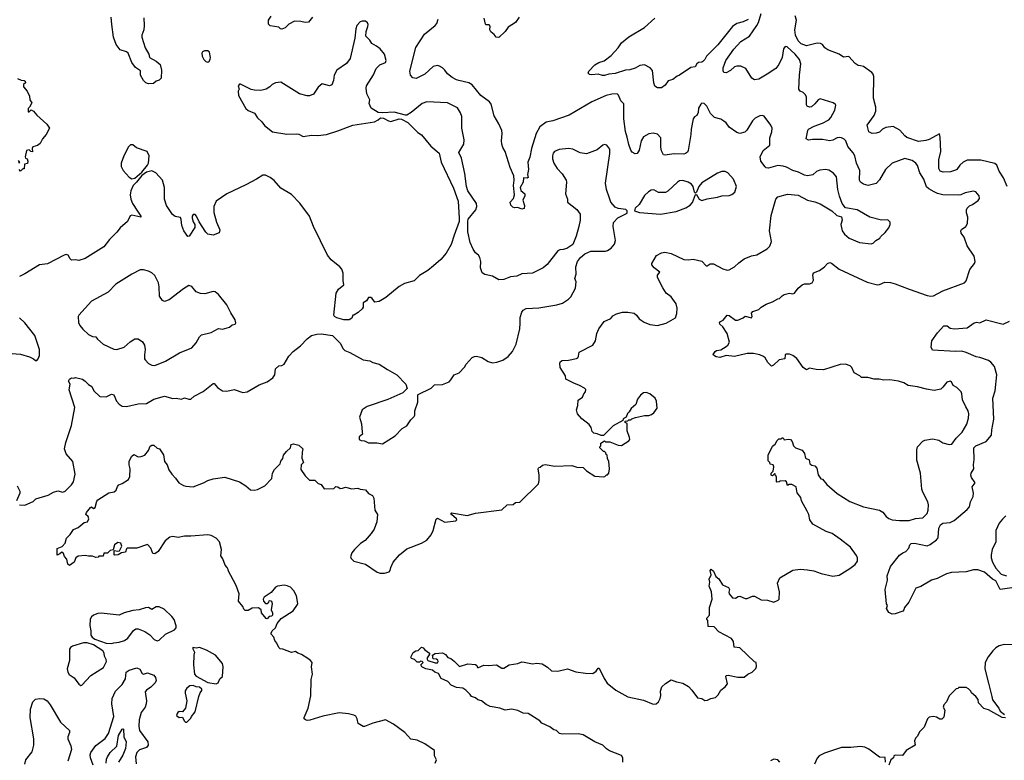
# Model space of a CAD drawing. Extents: x 2220333 to 2384341, y 721037 to 894043.
# Tile 95 of 256: x 2275476 to 2284785, y 781982 to 788981. Entities that reach past the tile are written whole.
import ezdxf

# ---------------------------------------------------------------- set-up
doc = ezdxf.new("R2010")
doc.units = 0

msp = doc.modelspace()

# ---------------------------------------------------------------- linework, layer by layer
at = {"layer": '0CON10XD'}
for points in [[(2276648.3, 788998.3), (2276651.8, 788925), (2276648.5, 788885), (2276631.2, 788835), (2276631.2, 788815), (2276662.5, 788715), (2276695.9, 788655.9), (2276703.8, 788625), (2276765, 788590), (2276805, 788556.7), (2276817.5, 788505), (2276813, 788427), (2276795, 788410), (2276765, 788400), (2276741.7, 788378.3), (2276695, 788374), (2276667.5, 788385), (2276646.2, 788405), (2276617.5, 788455), (2276618.3, 788498.3), (2276570, 788530), (2276535.7, 788575.7), (2276501.2, 788665), (2276485, 788676.2), (2276426.4, 788696.4), (2276386.7, 788745), (2276363.8, 788815), (2276346.2, 788935), (2276341.2, 789005)], [(2278245, 789003.3), (2278205, 788956.7), (2278175, 788953.8), (2278135, 788964), (2278075, 788966.2), (2278020.8, 788939.2), (2277985, 788903.3), (2277955, 788892.5), (2277943, 788893), (2277925, 788910), (2277843, 788923), (2277828.3, 788938.3), (2277827.5, 788975), (2277852.5, 789015)], [(2282255, 787913.8), (2282184.3, 787964.3), (2282155, 788006.7), (2282135, 788023.3), (2282105, 788040), (2282045, 788056.7), (2282006.7, 788095), (2281973.9, 788163.9), (2281947.7, 788187.7), (2281925, 788191.2), (2281915, 788183.8), (2281895, 788143.3), (2281890, 788105), (2281876.7, 788075), (2281855, 788062.5), (2281845, 788042.5), (2281823.1, 787945), (2281822.2, 787895), (2281797.5, 787745), (2281790.5, 787729.5), (2281772.5, 787715), (2281755, 787710), (2281665, 787714.3), (2281575, 787700), (2281562.7, 787702.7), (2281545, 787742.5), (2281539.2, 787775), (2281536.7, 787865), (2281507.5, 787897.5), (2281465, 787910), (2281425, 787901.2), (2281375, 787873.3), (2281353, 787837), (2281331.7, 787748.3), (2281315, 787717.5), (2281295, 787712.5), (2281268.3, 787728.3), (2281255, 787747.5), (2281235, 787802.5), (2281220.2, 787870.2), (2281205.3, 787925.3), (2281189.6, 788045), (2281187.8, 788185), (2281160, 788215), (2281138.3, 788268.3), (2281125, 788280), (2281075, 788278.5), (2281020, 788265), (2280885, 788204.4), (2280671.7, 788078.3), (2280515.5, 788024.5), (2280455, 788011.8), (2280393.2, 787966.8), (2280357.9, 787905), (2280314.4, 787765), (2280299.5, 787680.5), (2280281.9, 787635), (2280287.5, 787565), (2280278.3, 787518.3), (2280285, 787490), (2280275, 787482.5), (2280240, 787485), (2280237.5, 787445), (2280206.7, 787395), (2280215, 787367.5), (2280252, 787335), (2280252.5, 787315), (2280233.8, 787275), (2280250, 787225), (2280245, 787197.5), (2280225, 787190), (2280186.1, 787206.1), (2280155, 787203.3), (2280138.8, 787208.8), (2280119.3, 787229.3), (2280113.6, 787256.4), (2280145, 787292.5), (2280155.8, 787324.2), (2280144.2, 787415), (2280150.8, 787465), (2280148.8, 787505), (2280113.9, 787583.9), (2280066, 787735), (2280044.5, 787774.5), (2280035.8, 787805.8), (2280031.4, 787835), (2280037.8, 787905), (2280034.3, 787935), (2280006.8, 787996.8), (2279962.3, 788072.3), (2279933.9, 788183.9), (2279917.5, 788205), (2279834.5, 788264.5), (2279755, 788366), (2279723.3, 788383.3), (2279627.5, 788405), (2279605, 788411.2), (2279564.3, 788435), (2279520.2, 788470.2), (2279497.1, 788505), (2279475, 788524.3), (2279445, 788542.9), (2279425, 788546.9), (2279385, 788537.1), (2279305, 788466), (2279225, 788426.2), (2279191.7, 788431.7), (2279170, 788455), (2279166.2, 788495), (2279222.8, 788717.2), (2279304.3, 788845), (2279403.8, 788925), (2279418.8, 788945), (2279433.8, 788985)], [(2280197.5, 789005), (2280165, 788953.3), (2280095, 788909.2), (2280065, 788868.8), (2280005, 788814), (2279982.5, 788815), (2279961.7, 788841.7), (2279930, 788865), (2279920, 788885), (2279925, 788920), (2279915, 788933.3), (2279885, 788932.5), (2279879.3, 788939.3), (2279866.2, 788995)], [(2282365, 788983.8), (2282315, 788959.2), (2282256.7, 788945), (2282215, 788915.8), (2282078.2, 788741.8), (2281968.6, 788635), (2281954.4, 788605), (2281935, 788585.8), (2281925, 788578.8), (2281895, 788576), (2281877.5, 788562.5), (2281863.6, 788536.4), (2281820.5, 788529.5), (2281715, 788456.7), (2281691.7, 788448.3), (2281652.5, 788415), (2281607.7, 788402.3), (2281578.9, 788361.1), (2281545, 788336), (2281505, 788336.2), (2281482.7, 788352.7), (2281472, 788385), (2281460.3, 788500.3), (2281436.6, 788526.6), (2281385, 788554.2), (2281340.7, 788549.3), (2281295, 788522.9), (2281245, 788505.7), (2281202.5, 788505), (2281105, 788472.9), (2281045, 788466.9), (2281005, 788453.3), (2280985, 788453.1), (2280944.1, 788465.9), (2280885, 788459.2), (2280863.3, 788463.3), (2280852, 788475), (2280856, 788495), (2280915, 788553.3), (2280952.5, 788575), (2281002.5, 788592.5), (2281068.2, 788641.8), (2281135, 788716.2), (2281167.3, 788762.7), (2281235, 788820), (2281385, 788908), (2281482, 788995)], [(2284421.6, 785321.6), (2284389.7, 785389.7), (2284384.5, 785445), (2284376.2, 785463.8), (2284335, 785505.4), (2284303.1, 785525), (2284285, 785558.8), (2284275, 785565.8), (2284243.2, 785556.8), (2284205, 785506.7), (2284185, 785490), (2284122.7, 785477.3), (2284048.5, 785488.5), (2283965, 785510.5), (2283875, 785522.5), (2283835, 785548.6), (2283785, 785565.6), (2283703.9, 785576.1), (2283645, 785573.8), (2283603.6, 785583.6), (2283555, 785583.3), (2283495, 785600), (2283435, 785600), (2283420, 785615), (2283365, 785642.5), (2283342.5, 785695), (2283329.3, 785709.3), (2283285, 785726.2), (2283232.5, 785722.5), (2283075, 785671.9), (2283005, 785673.8), (2282945, 785688.8), (2282915, 785673.3), (2282883.9, 785695), (2282825, 785778.1), (2282785, 785808.1), (2282755, 785821.4), (2282719.3, 785820.7), (2282713.8, 785815), (2282710, 785775), (2282657.5, 785765), (2282602.5, 785715), (2282585, 785707.5), (2282550.7, 785740.7), (2282524, 785785), (2282508.9, 785798.9), (2282475, 785814.4), (2282415, 785826.9), (2282355, 785825.5), (2282235, 785798.1), (2282155, 785808), (2282095, 785788.8), (2282060, 785795), (2282035, 785810), (2282033, 785817), (2282052.5, 785845), (2282065, 785853.3), (2282105, 785861.2), (2282155, 785892.5), (2282172.5, 785905), (2282186.4, 785933.6), (2282163.8, 786015), (2282125, 786078.8), (2282096.2, 786105), (2282094, 786115), (2282101.7, 786128.3), (2282127.5, 786142.5), (2282165, 786190), (2282185, 786186), (2282245, 786142.5), (2282265, 786142.5), (2282317, 786163), (2282335, 786180), (2282395, 786162.5), (2282400, 786175), (2282396.7, 786206.7), (2282406.4, 786223.6), (2282465, 786242.5), (2282486.4, 786263.6), (2282535, 786292.5), (2282595, 786313.3), (2282645, 786342.5), (2282660, 786345), (2282685, 786372.5), (2282705, 786383.3), (2282753.9, 786396.1), (2282785, 786390), (2282802.7, 786397.3), (2282835.8, 786445), (2282875, 786476.5), (2282895, 786484.5), (2282945, 786484.4), (2282967.3, 786492.7), (2282980.7, 786519.3), (2282976, 786565), (2282982.9, 786587.1), (2283038.7, 786611.3), (2283084.8, 786645.2), (2283115, 786676.4), (2283135, 786686.7), (2283150.7, 786680.7), (2283223.7, 786623.7), (2283488.9, 786498.9), (2283585.5, 786475.5), (2283605, 786477.5), (2283655, 786500.3), (2283708.2, 786498.2), (2283755, 786485.9), (2283884.6, 786434.6), (2284055, 786373.8), (2284092.1, 786367.9), (2284115, 786371.5), (2284205, 786418.6), (2284407.5, 786495), (2284425.9, 786514.1), (2284459.3, 786620.7), (2284503.6, 786676.4), (2284510, 786695), (2284500, 786745), (2284434.3, 786844.3), (2284406, 786925), (2284378.8, 786965), (2284373.8, 786985), (2284380.8, 786999.2), (2284422.5, 787025), (2284436.1, 787053.9), (2284440, 787115), (2284426.7, 787155), (2284427, 787183), (2284435, 787200), (2284457.5, 787222.5), (2284485, 787233.3), (2284539.3, 787270.7), (2284549.3, 787290.7), (2284546.7, 787315), (2284515, 787352.5), (2284495, 787358.8), (2284415, 787346), (2284375, 787326), (2284355, 787322.9), (2284205, 787326.4), (2284155, 787338.2), (2284123.1, 787353.1), (2284071.2, 787381.2), (2284050.8, 787400.8), (2284024, 787474), (2283986.5, 787535), (2283965, 787603.3), (2283948, 787625), (2283915, 787649.2), (2283845, 787669.2), (2283726.2, 787625), (2283663.1, 787565), (2283605, 787468), (2283575, 787432.9), (2283497.6, 787412.4), (2283453.3, 787425), (2283426.2, 787445), (2283417.5, 787465), (2283418, 787555), (2283388.1, 787625), (2283370.6, 787695), (2283355, 787724), (2283305, 787784), (2283285.6, 787835), (2283272, 787852), (2283245.4, 787865.4), (2283225, 787867.5), (2283204.5, 787865.5), (2283165, 787842.5), (2283135, 787836.9), (2283065, 787847.5), (2282972.2, 787847.8), (2282932.7, 787842.7), (2282911.2, 787855), (2282926.2, 787935), (2282935, 787946), (2282986.6, 787973.4), (2283068, 788002), (2283125.6, 788035), (2283145, 788055.8), (2283183.5, 788125), (2283194, 788174), (2283190.3, 788180.3), (2283166.7, 788195), (2283045, 788234.3), (2283025, 788221.9), (2282994.8, 788185.2), (2282961.6, 788158.4), (2282945, 788152.9), (2282923, 788163), (2282916, 788176), (2282915, 788253.3), (2282903.3, 788275), (2282883.8, 788293.8), (2282855, 788306.7), (2282844, 788325), (2282849.2, 788455), (2282861.2, 788565), (2282850, 788605), (2282808.8, 788655), (2282733.9, 788723.9), (2282715, 788726.7), (2282698, 788705), (2282685.6, 788625), (2282653.4, 788556.6), (2282625, 788520), (2282543.3, 788466.7), (2282465, 788419.2), (2282425, 788412.5), (2282398.7, 788428.7), (2282340.7, 788520.7), (2282295, 788542.9), (2282255, 788541.9), (2282235.5, 788534.5), (2282195, 788500), (2282155, 788477.5), (2282135, 788482.5), (2282126.4, 788496.4), (2282128, 788525), (2282151.4, 788595), (2282227, 788703), (2282294.6, 788775.4), (2282375.6, 788825), (2282446.9, 788925), (2282461.4, 788955), (2282485, 789040)], [(2284813.2, 787403.2), (2284778.1, 787485), (2284738.3, 787548.3), (2284716.1, 787605), (2284695, 787620.9), (2284565, 787652.6), (2284435, 787652.3), (2284395, 787634.4), (2284364, 787606), (2284337.5, 787565), (2284325, 787557.5), (2284275.7, 787544.3), (2284208.8, 787541.2), (2284179.4, 787549.4), (2284165, 787573.3), (2284165.5, 787655), (2284186.2, 787735), (2284179.7, 787869.7), (2284171.7, 787901.7), (2284075, 787848.6), (2284042.1, 787837.9), (2283975, 787830.6), (2283865, 787867.3), (2283845, 787882.7), (2283798.3, 787938.3), (2283735, 787970.6), (2283665, 787963.1), (2283634.6, 787945.4), (2283605, 787918), (2283575, 787908), (2283535, 787904.3), (2283505, 787920), (2283490, 787985), (2283554.4, 788075.6), (2283570, 788115), (2283569.4, 788155), (2283549.7, 788239.7), (2283550.7, 788445), (2283546, 788466), (2283532.3, 788482.3), (2283455, 788538), (2283425, 788546.2), (2283405, 788548), (2283375, 788565.6), (2283315, 788632.5), (2283265, 788628.2), (2283224.3, 788654.3), (2283115.5, 788695), (2283088.4, 788715), (2283065, 788746.8), (2283046.8, 788756.8), (2283015, 788760.5), (2282915.2, 788735.2), (2282865, 788752.9), (2282835, 788780.7), (2282810, 788835), (2282804.4, 788885), (2282820.5, 788975), (2282808, 789018)], [(2275475, 784396.7), (2275525, 784392), (2275602.3, 784427.7), (2275628.3, 784451.7), (2275745, 784488.8), (2275795, 784516), (2275835, 784527.5), (2275885, 784515.8), (2275905, 784524.2), (2275920.3, 784539.7), (2275965.5, 784584.5), (2275984, 784615), (2275999.2, 784685), (2275977.1, 784805), (2275916.7, 784876.7), (2275898.6, 784925), (2275911.1, 784985), (2275964.4, 785145), (2275996, 785315), (2275943.6, 785483.6), (2275952.5, 785535), (2275937.5, 785565), (2275947.5, 785585), (2275965, 785596.7), (2275985, 785592.5), (2276005, 785600), (2276070, 785585), (2276096.4, 785566.4), (2276125, 785532.5), (2276157.5, 785515), (2276176.2, 785475), (2276235, 785421.2), (2276295, 785416.7), (2276345, 785441.2), (2276365, 785436.2), (2276390, 785375), (2276415, 785346.9), (2276445, 785328.9), (2276485, 785324.5), (2276595, 785350.4), (2276675, 785353.1), (2276745.3, 785394.7), (2276845, 785423.3), (2276925, 785400), (2276955, 785404), (2277005, 785394.3), (2277035, 785407.5), (2277075, 785394.4), (2277094.4, 785395.6), (2277125, 785422), (2277211.7, 785468.3), (2277305, 785543.8), (2277315, 785543.8), (2277345, 785504.2), (2277395, 785472.9), (2277435, 785471.1), (2277505, 785486.9), (2277585, 785457.5), (2277627, 785463), (2277739.7, 785530.3), (2277815, 785558.5), (2277868.8, 785595), (2277888.6, 785625), (2277895, 785682.5), (2277925, 785710), (2277955, 785714.2), (2277975, 785726), (2278020.2, 785799.8), (2278063.1, 785845), (2278131.1, 785898.9), (2278194.6, 785965.4), (2278235, 785997.5), (2278285, 786010), (2278325, 786012), (2278435, 785996.2), (2278505, 785923.3), (2278535, 785870), (2278551.2, 785855), (2278596.8, 785836.8), (2278725, 785766.7), (2278785, 785756.2), (2278815, 785741.2), (2278875.9, 785725.9), (2278953.9, 785673.9), (2279042.5, 785625), (2279127.5, 785535), (2279140, 785495), (2279100, 785455), (2278957.7, 785392.3), (2278760, 785325), (2278712.5, 785295), (2278690, 785225), (2278707, 785163), (2278713.6, 785083.6), (2278717.5, 785065), (2278685, 785037.5), (2278686.7, 785015), (2278705, 785003.8), (2278735, 785002.5), (2278775, 784982.5), (2278853, 784983), (2278905, 784972.5), (2279025, 785046.7), (2279092.3, 785117.7), (2279135, 785142.5), (2279175, 785200), (2279205, 785230), (2279212.5, 785245), (2279213.3, 785285), (2279240, 785365), (2279240, 785435), (2279245, 785440), (2279365, 785497.5), (2279398.3, 785531.7), (2279475, 785532.5), (2279535, 785557.5), (2279553.6, 785576.4), (2279584.1, 785625.9), (2279630, 785645), (2279683, 785697), (2279697.5, 785725), (2279725, 785757.5), (2279755, 785787.5), (2279775, 785797.5), (2279795, 785800), (2279845, 785787.5), (2279905, 785750), (2279945, 785737.5), (2279986.4, 785743.6), (2280045, 785763.3), (2280095, 785797.5), (2280136.7, 785845), (2280170, 785915), (2280205, 786060), (2280208.1, 786111.9), (2280208.6, 786165), (2280224.2, 786215.8), (2280236.7, 786235), (2280265, 786251.2), (2280385, 786258), (2280555, 786286.2), (2280607.7, 786302.3), (2280665, 786340), (2280687.3, 786362.7), (2280731.2, 786445), (2280736, 786505), (2280723.3, 786535), (2280738, 786575), (2280734.2, 786645), (2280750.8, 786695), (2280778, 786735), (2280820.3, 786769.7), (2280875, 786792), (2281015, 786793.3), (2281035, 786800), (2281067.7, 786822.3), (2281100.7, 786859.3), (2281108.8, 786895), (2281085.8, 787025), (2281091.2, 787065), (2281132.7, 787107.3), (2281218.3, 787151.7), (2281220, 787175), (2281207, 787187), (2281135, 787197.5), (2281105, 787209.2), (2281065.7, 787255), (2281052.2, 787295), (2281025.6, 787375), (2281013.6, 787435), (2281056.7, 787715), (2281055, 787757.5), (2281027.5, 787795), (2281005, 787800), (2280990, 787795), (2280935, 787750), (2280835, 787714.2), (2280775, 787721.2), (2280705, 787758), (2280664.1, 787764.1), (2280575.7, 787754.3), (2280533.8, 787735), (2280520.9, 787719.1), (2280512.9, 787695), (2280514.4, 787665), (2280526.9, 787625), (2280557.1, 787575), (2280605.7, 787525), (2280643.1, 787465), (2280646.7, 787445), (2280638, 787335), (2280656.2, 787285), (2280656.7, 787255), (2280745, 787186), (2280774.1, 787144.1), (2280775.8, 787085), (2280762, 787025), (2280736, 786935), (2280705, 786856.7), (2280650.3, 786819.7), (2280615, 786808), (2280584.4, 786805.6), (2280564.5, 786795.5), (2280463.4, 786666.6), (2280426.2, 786635), (2280324.6, 786585.4), (2280225, 786577.8), (2280175, 786557.8), (2280115, 786550), (2280055, 786525.6), (2280005, 786521.4), (2279945, 786556.9), (2279873.6, 786573.6), (2279848.7, 786588.7), (2279831.4, 786635), (2279835.7, 786695), (2279827.5, 786735), (2279813.8, 786755), (2279785, 786778.8), (2279762.1, 786812.1), (2279736.6, 786876.6), (2279714, 786975), (2279712.3, 787077.7), (2279716.2, 787095), (2279787.3, 787182.7), (2279798, 787215), (2279796, 787245), (2279714.2, 787365), (2279700.8, 787405), (2279685.9, 787525.9), (2279653, 787673), (2279628.6, 787725), (2279674.2, 787805), (2279679.2, 787845), (2279657.8, 787955), (2279655.5, 788065.5), (2279645, 788100), (2279615, 788146.7), (2279520, 788195), (2279325, 788203.1), (2279281.3, 788188.7), (2279176.8, 788103.2), (2279135, 788078.8), (2279125, 788078.8), (2279015, 788105.7), (2278905, 788099.2), (2278865, 788102.5), (2278798, 788145), (2278780.7, 788189.3), (2278786.2, 788225), (2278758.8, 788278.8), (2278750.8, 788335), (2278754.3, 788355), (2278820.6, 788459.4), (2278845, 788519.2), (2278881.2, 788555), (2278935, 788576.7), (2278942, 788595), (2278925, 788653.8), (2278883.3, 788705), (2278850.9, 788730.9), (2278804.3, 788754.3), (2278787.3, 788787.3), (2278750, 788825), (2278751.7, 788868.3), (2278768.8, 788915), (2278770, 788935), (2278765, 788952.5), (2278745, 788966.7), (2278715, 788968), (2278695, 788960), (2278664, 788925), (2278654.2, 788895), (2278646.2, 788805), (2278602, 788615), (2278564.5, 788565.5), (2278475.7, 788504.3), (2278450.8, 788455), (2278443.8, 788405), (2278426.1, 788363.9), (2278405, 788356.7), (2278335, 788376), (2278296.6, 788343.4), (2278255, 788276.2), (2278215, 788262.5), (2278195, 788262), (2278120.5, 788280.5), (2277945, 788391.2), (2277895, 788384), (2277862.7, 788367.3), (2277840, 788345), (2277805, 788324), (2277755, 788312.5), (2277696.4, 788313.6), (2277665, 788321.2), (2277565, 788372.5), (2277555, 788370), (2277542.5, 788355), (2277552.5, 788325), (2277542.5, 788305), (2277543.8, 788265), (2277615, 788140), (2277635, 788123.8), (2277695, 788096.2), (2277725, 788053.3), (2277765, 788016.2), (2277790.3, 787980.3), (2277865, 787922.5), (2278002.3, 787897.7), (2278095, 787902), (2278115, 787898.8), (2278155, 787876.2), (2278235, 787890), (2278295, 787886), (2278376.1, 787896.1), (2278485, 787930), (2278624.6, 787985.4), (2278830, 788015), (2278866.1, 788033.9), (2278887, 788053), (2278915, 788051.2), (2278964.5, 788024.5), (2278985, 788020), (2279065, 788043.3), (2279085, 788040), (2279145, 788010), (2279240, 787915), (2279275, 787892.5), (2279364.3, 787784.3), (2279440.7, 787720.7), (2279461.2, 787635), (2279578.8, 787388.8), (2279620.8, 787265), (2279632.5, 787105), (2279630, 787075), (2279584.2, 786945), (2279556, 786855), (2279508, 786775), (2279456.2, 786715), (2279390, 786655), (2279335, 786612), (2279255.9, 786564.1), (2279205.5, 786514.5), (2279115, 786486.5), (2279065, 786459.2), (2278937.5, 786355), (2278875, 786316.7), (2278835, 786310), (2278807.3, 786347.3), (2278795, 786356), (2278773.3, 786355), (2278755, 786322.5), (2278723.3, 786305), (2278722.5, 786265), (2278715, 786247.5), (2278675, 786212.5), (2278635, 786190), (2278625, 786190), (2278615, 786160), (2278590, 786145), (2278540, 786145), (2278475, 786162), (2278452.5, 786175), (2278447, 786187), (2278468.8, 786395), (2278490, 786435), (2278540, 786475), (2278533, 786517), (2278534, 786585), (2278522.7, 786622.7), (2278503.3, 786645), (2278420.5, 786710.5), (2278386.7, 786755), (2278255, 787027.5), (2278216.7, 787125), (2278125, 787246.7), (2278045, 787330), (2277945, 787390), (2277882.3, 787462.3), (2277845, 787489.5), (2277800.3, 787510.3), (2277775, 787511.4), (2277715, 787472.5), (2277615, 787420), (2277433.4, 787336.6), (2277333.3, 787265), (2277310, 787215), (2277310.7, 787159.3)], [(2277255, 788580), (2277265, 788583.3), (2277278, 788605), (2277281.2, 788625), (2277270, 788675), (2277255, 788686.7), (2277222.7, 788687.3), (2277203.6, 788676.4), (2277197.5, 788665), (2277200, 788635), (2277217.5, 788605), (2277237, 788587), (2277255, 788580)], [(2275453.9, 788423.9), (2275488.3, 788408.3), (2275517, 788407), (2275528.3, 788398.3), (2275530, 788385), (2275513, 788367), (2275512.5, 788345), (2275545.9, 788305.9), (2275567.3, 788257.3), (2275573, 788223), (2275590, 788195), (2275570, 788155), (2275555, 788140), (2275555, 788110), (2275565, 788110), (2275585, 788127.5), (2275605, 788117.5), (2275637, 788077), (2275733, 787993), (2275757.5, 787955), (2275727.5, 787895), (2275692.5, 787855), (2275669.3, 787810.7), (2275645, 787792.5), (2275600, 787780), (2275592.5, 787765), (2275598.3, 787731.7), (2275580, 787735), (2275565, 787750), (2275540, 787745), (2275527.5, 787685), (2275531.7, 787671.7), (2275547.5, 787665), (2275552.5, 787645), (2275548.3, 787621.7), (2275520, 787615), (2275518.3, 787571.7), (2275505, 787570), (2275485, 787550), (2275470, 787565)], [(2278005.9, 783015.9), (2277965, 783033.8), (2277940, 783035), (2277925, 783047.5), (2277907.7, 783087.7), (2277887.5, 783115), (2277877.5, 783145), (2277854.1, 783174.1), (2277853.8, 783185), (2277863.6, 783206.4), (2277896.1, 783233.9), (2277910, 783275), (2277947, 783323), (2278062.5, 783395), (2278103.3, 783455), (2278106, 783465), (2278092, 783535), (2278069.4, 783585), (2278035, 783616.9), (2278005, 783631.9), (2277975, 783635.7), (2277915, 783628), (2277895, 783616.7), (2277852.3, 783567.7), (2277787, 783523), (2277777.5, 783505), (2277780, 783485), (2277800, 783465), (2277817, 783463), (2277830, 783475), (2277835, 783490), (2277845, 783492.5), (2277856.7, 783485), (2277862.5, 783465), (2277852.5, 783405), (2277867, 783377), (2277867, 783353), (2277857, 783343), (2277835, 783340), (2277815, 783320), (2277805, 783322.5), (2277762.5, 783375), (2277760, 783405), (2277735, 783423.8), (2277675, 783418.8), (2277635, 783396.2), (2277608.3, 783398.3), (2277595, 783410), (2277586.7, 783435), (2277546.2, 783485), (2277551.2, 783555), (2277523.8, 783635), (2277447.5, 783775), (2277447.5, 783785), (2277437.5, 783805), (2277417.5, 783825), (2277397.5, 783885), (2277377.5, 783915), (2277383.9, 783973.9), (2277365, 784046.7), (2277335, 784082), (2277287.5, 784105), (2277255, 784112.9), (2277095, 784098.6), (2277035, 784099.2), (2276975, 784087.5), (2276925, 784095.8), (2276895, 784090.8), (2276851.2, 784055), (2276786.7, 783955), (2276755, 783933.3), (2276735, 783937.5), (2276715, 783987.5), (2276685, 784020), (2276585, 783986.7), (2276493.6, 783986.4), (2276485, 783980), (2276475, 783950), (2276438.3, 783941.7), (2276407, 783923), (2276375, 783920), (2276370, 783925), (2276370, 783965), (2276405, 783957.5), (2276418.3, 783961.7), (2276441.2, 784005), (2276432.7, 784032.7), (2276405, 784040), (2276372.7, 784017.3), (2276358.3, 783971.7), (2276330, 783965), (2276305, 783940), (2276271.7, 783938.3), (2276265, 783910), (2276225, 783910), (2276217, 783903), (2276195, 783900), (2276165, 783910), (2276125, 783910), (2276095, 783917.5), (2276028.3, 783911.7), (2276007.5, 783895), (2275992.5, 783855), (2275947, 783823), (2275930, 783835), (2275921.7, 783881.7), (2275898.3, 783908.3), (2275890, 783935), (2275875, 783950), (2275857, 783933), (2275831.7, 783921.7), (2275830, 783985), (2275876.1, 784003.9), (2275905, 784032.5), (2275919.5, 784080.5), (2275953.3, 784115), (2275985, 784163.3), (2276028.3, 784181.7), (2276085, 784230), (2276117.5, 784235), (2276130, 784265), (2276122.5, 784285), (2276102.5, 784305), (2276106.7, 784325), (2276145, 784372.5), (2276155, 784377.5), (2276175, 784362.5), (2276189.3, 784370.7), (2276205, 784430), (2276215, 784442.5), (2276319.3, 784510.7), (2276370.7, 784519.3), (2276387.5, 784535), (2276399.3, 784570.7), (2276412.5, 784585), (2276445, 784597.5), (2276503.9, 784636.1), (2276516.2, 784665), (2276520, 784735), (2276511.2, 784775), (2276511.7, 784808.3), (2276535, 784857.5), (2276555, 784873.3), (2276595, 784850), (2276625, 784852.5), (2276660, 784865), (2276695, 784910), (2276710.7, 784949.3), (2276725, 784960), (2276745, 784960), (2276775, 784932.5), (2276796.4, 784926.4), (2276835, 784870), (2276846.4, 784806.4), (2276870, 784775), (2276885.7, 784725.7), (2276914, 784685), (2276949.3, 784649.3), (2276980, 784605), (2277025, 784578), (2277047.3, 784572.7), (2277115, 784566), (2277215, 784604), (2277255, 784627.5), (2277305, 784641.4), (2277415, 784658), (2277553, 784613), (2277615.6, 784575.6), (2277658.3, 784538.3), (2277695, 784533.8), (2277725, 784540), (2277794.1, 784575.9), (2277860, 784645), (2277867.5, 784695), (2277885, 784730), (2277940, 784785), (2277945, 784810), (2277962.5, 784835), (2277970, 784865), (2277998.3, 784901.7), (2278037.5, 784935), (2278043.3, 784965), (2278065, 784972.5), (2278115, 784960), (2278153.3, 784925), (2278146, 784895), (2278143.6, 784836.4), (2278160, 784795), (2278137.5, 784775), (2278135, 784730), (2278175, 784670), (2278215, 784630), (2278265, 784630), (2278299.3, 784599.3), (2278325, 784587.5), (2278355, 784547.5), (2278445, 784550), (2278465, 784570), (2278485, 784567.5), (2278505, 784550), (2278526.7, 784553.3), (2278555, 784563.3), (2278616.4, 784546.4), (2278673.6, 784553.6), (2278695, 784543.3), (2278745, 784538.8), (2278773.8, 784503.8), (2278812.5, 784485), (2278825, 784460), (2278833.3, 784345), (2278857.5, 784305), (2278852.5, 784235), (2278826.2, 784165), (2278800, 784125), (2278741.7, 784058.3), (2278697.7, 784032.3), (2278640, 783975), (2278615, 783942.5), (2278603.8, 783905), (2278609.5, 783889.5), (2278634.3, 783864.3), (2278745, 783834.4), (2278855, 783761.4), (2278885, 783751.4), (2278925, 783749.2), (2278967.9, 783762.1), (2278978.8, 783775), (2278983.8, 783805), (2279006.7, 783855), (2279066.2, 783925), (2279135, 783980), (2279275.6, 784034.4), (2279325, 784063.3), (2279365, 784112.5), (2279383.9, 784153.9), (2279415, 784260), (2279425, 784270), (2279497, 784233), (2279600, 784245), (2279608.8, 784255), (2279606.2, 784265), (2279560, 784305), (2279552.5, 784315), (2279558.3, 784321.7), (2279705.9, 784294.1), (2279785, 784316), (2280035, 784347.5), (2280085, 784397.5), (2280141.7, 784398.3), (2280163, 784417), (2280205, 784422.5), (2280380, 784595), (2280388.8, 784625), (2280388.8, 784675), (2280377.5, 784735), (2280385, 784750), (2280397, 784753), (2280418.3, 784771.7), (2280445, 784776.7), (2280535, 784762), (2280695, 784766.7), (2280745, 784753.3), (2280805, 784747.5), (2280836.4, 784716.4), (2280915, 784667.5), (2280995, 784660), (2281007, 784663), (2281025, 784680), (2281035, 784680), (2281047.5, 784695), (2281052.5, 784735), (2281047.5, 784805), (2281033, 784833), (2281030, 784865), (2281021.7, 784871.7), (2281018.3, 784888.3), (2281005, 784900), (2280995, 784900), (2280960, 784935), (2280960, 784945), (2280970, 784955), (2280971.7, 784978.3), (2281005, 785000), (2281015, 784990), (2281055, 784990), (2281135, 784960), (2281165, 784957.5), (2281235, 785000), (2281243.3, 785015), (2281243, 785033), (2281220, 785095), (2281220, 785165), (2281200, 785175), (2281201.7, 785188.3), (2281225, 785190), (2281235, 785200), (2281255, 785200), (2281265, 785210), (2281298.3, 785221.7), (2281385, 785240), (2281425, 785240), (2281450.7, 785249.3), (2281473, 785267), (2281501.7, 785308.3), (2281497.5, 785375), (2281483, 785403), (2281432.5, 785445), (2281398.3, 785458.3), (2281375, 785453.3), (2281345, 785432.5), (2281316.4, 785393.6), (2281302.5, 785345), (2281257.5, 785305), (2281240, 785275), (2281221.7, 785258.3), (2281210, 785225), (2281181.7, 785208.3), (2281178.3, 785191.7), (2281087, 785143), (2280995, 785050), (2280975, 785050), (2280937, 785067), (2280905, 785072.5), (2280889.3, 785089.3), (2280877.7, 785127.7), (2280861.2, 785155), (2280790.3, 785210.3), (2280748.8, 785255), (2280740, 785295), (2280752.5, 785335), (2280757.5, 785385), (2280797.5, 785415), (2280810, 785445), (2280827, 785463), (2280830, 785485), (2280815, 785500), (2280770, 785525), (2280716.4, 785546.4), (2280640, 785585), (2280636, 785615), (2280585.8, 785695), (2280584.4, 785735), (2280590.3, 785749.7), (2280605, 785758.8), (2280665, 785763.8), (2280740.7, 785779.3), (2280753.3, 785786.7), (2280759.5, 785800.5), (2280765, 785840), (2280894.3, 785905.7), (2280920, 785945), (2280934, 786015), (2280951.2, 786058.8), (2281002.3, 786127.7), (2281065, 786157.5), (2281085, 786182.5), (2281118.3, 786201.7), (2281177, 786217), (2281225, 786217.5), (2281286.4, 786206.4), (2281309.3, 786189.3), (2281332.5, 786155), (2281381.7, 786121.7), (2281435, 786100), (2281505, 786091.2), (2281587.7, 786112.3), (2281675, 786162.5), (2281690, 786205), (2281690.8, 786255), (2281684, 786295), (2281635, 786361.2), (2281587.8, 786397.8), (2281556.3, 786446.3), (2281505.7, 786545), (2281506, 786565), (2281527.5, 786595), (2281473.3, 786635), (2281453.3, 786665), (2281453.9, 786676.1), (2281498, 786752), (2281545, 786777.5), (2281575, 786783.8), (2281635, 786770), (2281755, 786715.8), (2281795, 786710.8), (2281845, 786717.1), (2281925, 786699.2), (2281965, 786656.2), (2281976, 786654), (2282005, 786673.3), (2282035, 786673.8), (2282125, 786626.7), (2282163.9, 786613.9), (2282185, 786616.2), (2282235, 786643.8), (2282275, 786684), (2282325, 786722), (2282395, 786750), (2282445, 786758.8), (2282543.6, 786816.4), (2282569.3, 786840.7), (2282583.3, 786885), (2282564, 786985), (2282580.3, 787129.7), (2282624, 787285), (2282642.7, 787307.3), (2282735, 787331.2), (2282835, 787321.2), (2282925, 787276.7), (2282995, 787260), (2283045, 787240), (2283153.6, 787173.6), (2283201.7, 787131.7), (2283246.4, 787116.4), (2283253.3, 787085), (2283240, 787045), (2283253.3, 786985), (2283275, 786953.3), (2283317.5, 786915), (2283415, 786876.7), (2283526.4, 786863.6), (2283545, 786870), (2283570, 786895), (2283610, 786915), (2283615, 786930), (2283659.3, 786970.7), (2283692.5, 787015), (2283707.5, 787045), (2283707, 787067), (2283685, 787090), (2283625, 787086.7), (2283515, 787116), (2283395, 787183.8), (2283283, 787203), (2283252.5, 787245), (2283227, 787313), (2283210, 787375), (2283198, 787495), (2283170.3, 787530.3), (2283125, 787558.8), (2283095, 787564), (2283040.9, 787559.1), (2283010, 787545), (2282975.7, 787514.3), (2282926.1, 787506.1), (2282895, 787512), (2282838.7, 787538.7), (2282784.5, 787554.5), (2282726.8, 787586.8), (2282695, 787595.8), (2282645, 787602), (2282555, 787576.7), (2282535, 787580), (2282525, 787590), (2282484.3, 787644.3), (2282476.2, 787685), (2282506.7, 787745), (2282568, 787795), (2282568.6, 787865), (2282587.9, 787922.1), (2282590.8, 787955), (2282578, 787985), (2282515, 788068.8), (2282495, 788075.8), (2282475, 788072), (2282429.7, 788050.3), (2282406, 788025), (2282351.7, 787938.3), (2282331.2, 787918.8), (2282284.1, 787904.1), (2282255, 787913.8)], [(2276535, 787477.3), (2276565, 787484.2), (2276630, 787540), (2276685.5, 787604.5), (2276693.3, 787625), (2276700, 787695), (2276680, 787735), (2276579.3, 787769.3), (2276545, 787797.5), (2276525, 787797.5), (2276505, 787780), (2276460, 787695), (2276436.7, 787625), (2276433.8, 787595), (2276455.6, 787555), (2276511.2, 787491.2), (2276535, 787477.3)], [(2275465, 787630), (2275478.3, 787631.7), (2275465, 787650)], [(2277310.7, 787159.3), (2277335.9, 787065.9), (2277368.8, 786995), (2277363, 786967), (2277305, 786943.3), (2277253.9, 786953.9), (2277235, 786972.5), (2277171.7, 787071.7), (2277147.5, 787125), (2277135, 787140), (2277115, 787140), (2277107.5, 787125), (2277107.5, 787105), (2277115, 787070), (2277132.5, 787045), (2277133, 787017), (2277077.5, 786935), (2277065, 786932.5), (2277026.7, 786985), (2277007.5, 787035), (2277003, 787093), (2276995, 787110), (2276945, 787122.5), (2276920.7, 787140.7), (2276863.8, 787225), (2276844.2, 787285), (2276843.8, 787395), (2276826.7, 787465), (2276763, 787533), (2276725, 787553.8), (2276675, 787539.2), (2276630.7, 787509.3), (2276580, 787445), (2276547.8, 787415), (2276526.7, 787365), (2276521.2, 787325), (2276527.5, 787285), (2276544, 787245), (2276590.6, 787170.6), (2276620, 787125), (2276620, 787115), (2276535, 787133.3), (2276521.7, 787128.3), (2276495.8, 787074.2), (2276425, 787012.5), (2276395, 786972.5), (2276325, 786902.5), (2276272.5, 786835), (2276095.9, 786724.1), (2276035, 786706.7), (2276005, 786712.5), (2275965, 786707.5), (2275951.7, 786721.7), (2275935, 786756.7), (2275915, 786761.2), (2275895, 786756.2), (2275737.5, 786675), (2275662.5, 786665), (2275525, 786578.6), (2275475.5, 786554.5)], [(2281535, 787144.2), (2281682.7, 787167.3), (2281775, 787204), (2281815, 787229.2), (2281837.9, 787252.1), (2281865, 787330), (2281875, 787330), (2281898.8, 787285), (2281925, 787272), (2281975, 787288.8), (2282075, 787302.5), (2282115, 787316.7), (2282185, 787320), (2282210.7, 787329.3), (2282238.3, 787351.7), (2282252.5, 787405), (2282223.6, 787473.6), (2282172.5, 787535), (2282146.1, 787546.1), (2282115, 787546.2), (2282075, 787531.2), (2281925, 787440), (2281896.8, 787403.2), (2281875, 787350), (2281865, 787340), (2281855, 787350), (2281843, 787403), (2281826.6, 787426.6), (2281795, 787446), (2281745, 787460), (2281715, 787457.5), (2281695, 787446), (2281605, 787358.8), (2281582.3, 787347.7), (2281516.7, 787346.7), (2281473, 787373), (2281445, 787368.8), (2281420, 787355), (2281385, 787318.8), (2281332.5, 787235), (2281295, 787200), (2281290, 787175), (2281335, 787157.5), (2281535, 787144.2)], [(2276755, 785713.3), (2276855.7, 785754.3), (2276986.4, 785833.6), (2277105, 785880), (2277143.6, 785926.4), (2277175, 785982.5), (2277195, 786002.5), (2277285.9, 786024.1), (2277355, 786063.3), (2277395, 786057.5), (2277460, 786075), (2277484.3, 786095.7), (2277512.5, 786105), (2277518, 786115), (2277512.9, 786145), (2277471.5, 786211.5), (2277435.6, 786285), (2277356.9, 786385), (2277325, 786410), (2277305, 786410.8), (2277225, 786389.6), (2277185, 786392.1), (2277145, 786409.4), (2277105, 786459.2), (2277075, 786467.5), (2277025, 786437.1), (2276890, 786335), (2276845, 786318.8), (2276826.1, 786326.1), (2276798.3, 786368.3), (2276796, 786455), (2276788, 786495), (2276755, 786563.3), (2276725, 786588.8), (2276695, 786603.3), (2276645, 786616.7), (2276615, 786616.2), (2276535, 786576), (2276385, 786480), (2276313.6, 786406.4), (2276155, 786320), (2276035, 786190), (2276030, 786175), (2276030.7, 786120.7), (2276045, 786090), (2276072.5, 786055), (2276125, 786006.7), (2276165, 785986.2), (2276195, 785982.5), (2276210.7, 785960.7), (2276263.9, 785913.9), (2276365, 785866.7), (2276395, 785863.8), (2276465, 785886.7), (2276520, 785935), (2276565, 785963.8), (2276595, 785964), (2276637.6, 785937.6), (2276656.6, 785906.6), (2276661.9, 785865), (2276656, 785815), (2276656.7, 785776.7), (2276662.5, 785765), (2276695, 785732.5), (2276725, 785717.5), (2276755, 785713.3)], [(2275365, 785830.8), (2275485, 785818.8), (2275570, 785795), (2275607, 785777), (2275625, 785760), (2275638.3, 785761.7), (2275650, 785775), (2275661.7, 785808.3), (2275663.3, 785865), (2275617.5, 785995), (2275523.3, 786115), (2275472.7, 786162.7)], [(2284855, 783612.9), (2284745, 783597.5), (2284705, 783677.5), (2284675, 783694.5), (2284599, 783759), (2284535, 783782.3), (2284495, 783781.5), (2284425, 783763.1), (2284285, 783757.5), (2284240, 783745), (2284150.3, 783699.7), (2284097.5, 783685), (2283995, 783623.8), (2283950, 783610), (2283884.2, 783475.8), (2283842.5, 783425), (2283835, 783402.5), (2283825, 783392.5), (2283755, 783367.5), (2283725, 783363.3), (2283695, 783377.5), (2283670, 783415), (2283680, 783445), (2283671.7, 783461.7), (2283660, 783595), (2283681.9, 783685), (2283678.5, 783725), (2283708, 783815), (2283795, 783920.8), (2283825, 783942), (2283855.7, 783954.3), (2283884.1, 783985.9), (2283892.3, 784017.7), (2283905, 784031.2), (2283935, 784034), (2284055, 784010), (2284085, 784020.6), (2284144.4, 784065), (2284159.5, 784085), (2284166.4, 784175), (2284181.5, 784208.5), (2284205, 784222.5), (2284275, 784230), (2284311.7, 784248.3), (2284435, 784350.6), (2284455, 784376), (2284466, 784425), (2284492.5, 784475), (2284494, 784505), (2284480, 784565), (2284508.8, 784605), (2284474, 784655), (2284468, 784675), (2284471.2, 784695), (2284495.8, 784735), (2284494.2, 784775), (2284502, 784825), (2284498.6, 784935), (2284516.2, 784955), (2284614.5, 784995.5), (2284665.6, 785055), (2284668.1, 785105), (2284685.5, 785205), (2284676.2, 785405), (2284700.4, 785475), (2284713.2, 785625), (2284691.9, 785705), (2284658, 785745), (2284635, 785760), (2284555, 785790), (2284520, 785795), (2284425, 785835.6), (2284382.7, 785847.3), (2284325, 785844.5), (2284107.5, 785857.5), (2284094, 785885), (2284099.5, 785945), (2284155, 786021.4), (2284215, 786086.9), (2284245, 786088.6), (2284275, 786064.2), (2284315, 786060.8), (2284435, 786070), (2284500, 786115), (2284525, 786123.3), (2284555, 786117.5), (2284615, 786143.8), (2284775, 786104.3), (2284835, 786131.2)], [(2281178.8, 781965), (2281180, 782005), (2281165, 782026), (2281052.6, 782072.6), (2281025, 782090), (2280988.8, 782125), (2280915, 782157.1), (2280805, 782221.4), (2280755, 782230.8), (2280605, 782227.5), (2280580, 782235), (2280550, 782265), (2280525, 782270), (2280487.7, 782297.7), (2280411.7, 782331.7), (2280392.5, 782355), (2280285, 782423.3), (2280235, 782428), (2280185, 782452), (2280125, 782464), (2280065, 782455.8), (2280015, 782475.8), (2279925, 782490), (2279885, 782508.8), (2279842.5, 782545), (2279807.5, 782555), (2279785, 782571.2), (2279746.4, 782586.4), (2279733.8, 782603.8), (2279693.3, 782645), (2279665, 782662.5), (2279605, 782670), (2279555, 782692.5), (2279525, 782727.5), (2279462.5, 782755), (2279435, 782802.5), (2279400, 782815), (2279380, 782835), (2279315, 782846.7), (2279277.5, 782865), (2279270, 782885), (2279290, 782905), (2279280, 782915), (2279265, 782917.5), (2279255, 782910), (2279235, 782910), (2279210, 782935), (2279180, 782945), (2279173, 782957), (2279195, 783000), (2279220, 783015), (2279245, 783020), (2279275, 783050), (2279290, 783045), (2279307.5, 783025), (2279350, 782995), (2279350, 782985), (2279326.7, 782945), (2279336.4, 782926.4), (2279405, 782903.3), (2279426.1, 782903.9), (2279432.5, 782915), (2279428.3, 782928.3), (2279417, 782937), (2279385, 782940), (2279380, 782975), (2279405, 782990), (2279475, 782996.7), (2279501.7, 782981.7), (2279523.9, 782953.9), (2279553.6, 782943.6), (2279585, 782918.8), (2279635, 782868), (2279714.1, 782894.1), (2279786.7, 782886.7), (2279798.3, 782878.3), (2279805, 782860), (2279815, 782857.5), (2279865, 782880), (2279905, 782876.7), (2279985, 782883.3), (2280035, 782853.3), (2280053.6, 782853.6), (2280105, 782883.8), (2280185, 782897.5), (2280225, 782912.5), (2280245, 782910), (2280325, 782893.8), (2280365, 782898.8), (2280415, 782893.8), (2280465, 782863.3), (2280505, 782826.7), (2280565, 782823.3), (2280655, 782846.2), (2280735, 782818.8), (2280825, 782804), (2280895, 782801.2), (2280925, 782823.3), (2280945, 782852.5), (2280955, 782852.5), (2281001.2, 782755), (2281031.2, 782711.2), (2281113.3, 782645), (2281225, 782582.5), (2281375, 782550), (2281465, 782511.2), (2281495, 782516.7), (2281517, 782533), (2281532.5, 782565), (2281537.5, 782595), (2281533.3, 782635), (2281547.5, 782675), (2281581.7, 782708.3), (2281635, 782742.5), (2281685, 782723.3), (2281745, 782710), (2281798.3, 782678.3), (2281832.5, 782645), (2281883.9, 782573.9), (2281925, 782567.5), (2281955, 782547.5), (2281979.3, 782550.7), (2282010, 782565), (2282055.8, 782574.2), (2282080.5, 782599.5), (2282104.1, 782645.9), (2282147.5, 782675), (2282167.5, 782705), (2282153.3, 782775), (2282157, 782783), (2282175, 782788), (2282265, 782767.5), (2282325, 782767.5), (2282360, 782795), (2282400, 782815), (2282435, 782850), (2282441.7, 782868.3), (2282440, 782905), (2282423.6, 782913.6), (2282285, 783043.3), (2282231.7, 783051.7), (2282224, 783105), (2282205, 783133.8), (2282087.5, 783195), (2282043.6, 783243.6), (2281984, 783245), (2281983, 783303), (2281972.5, 783315), (2281972.5, 783325), (2281997.5, 783355), (2281996.7, 783425), (2282023.3, 783505), (2282016.2, 783575), (2281996.4, 783626.4), (2282002, 783665), (2281996.2, 783695), (2282013.3, 783735), (2282003, 783777), (2282015, 783787.5), (2282035, 783770), (2282059.3, 783719.3), (2282087.1, 783697.1), (2282121.4, 783641.4), (2282177.5, 783615), (2282187.5, 783595), (2282179.3, 783570.7), (2282182.5, 783555), (2282215, 783516.7), (2282245, 783513.3), (2282269.3, 783530.7), (2282285, 783533.3), (2282335, 783510), (2282355, 783510), (2282405, 783532.5), (2282425, 783532.5), (2282485, 783500), (2282545, 783493.8), (2282605, 783476.7), (2282646.1, 783493.9), (2282656.7, 783505), (2282661.2, 783575), (2282642.5, 783655), (2282662.5, 783705), (2282785, 783777.5), (2282855, 783786.7), (2282925, 783782.5), (2282983, 783773), (2283055, 783747.5), (2283165, 783723.3), (2283225, 783732.5), (2283326.1, 783793.9), (2283375, 783832.5), (2283397.5, 783865), (2283397.5, 783895), (2283388.3, 783918.3), (2283332.5, 783995), (2283235, 784073.3), (2283157.5, 784125), (2283100, 784145), (2282973.6, 784213.6), (2282947.5, 784255), (2282936.4, 784306.4), (2282922.5, 784335), (2282867.5, 784435), (2282862.5, 784465), (2282828.3, 784508.3), (2282816.7, 784566.7), (2282775, 784587.5), (2282752.5, 784587.5), (2282735, 784580), (2282727.5, 784615), (2282715, 784622.5), (2282665, 784620), (2282657, 784613), (2282635, 784610), (2282630, 784615), (2282630, 784665), (2282621.7, 784671.7), (2282618.3, 784688.3), (2282611.7, 784688.3), (2282595, 784670), (2282580, 784675), (2282580, 784695), (2282600, 784715), (2282607.5, 784755), (2282600, 784775), (2282571.7, 784781.7), (2282570, 784795), (2282553, 784813), (2282553, 784867), (2282595, 784950), (2282619.3, 784970.7), (2282637, 785003), (2282655, 785020), (2282675, 785020), (2282685, 785030), (2282695, 785030), (2282705, 785010), (2282745, 785017.5), (2282765, 785012.5), (2282780, 784995), (2282792.5, 784955), (2282812.5, 784935), (2282873, 784913), (2282895, 784880), (2282907, 784837), (2282940.7, 784820.7), (2282946.7, 784785), (2282965, 784770), (2282993.6, 784763.6), (2283013.6, 784743.6), (2283025, 784680), (2283051.7, 784641.7), (2283065, 784640), (2283107, 784587), (2283204.2, 784504.2), (2283325, 784428), (2283455, 784377.1), (2283605.5, 784345.5), (2283635.4, 784325.4), (2283669.4, 784285), (2283695, 784266.7), (2283725, 784255.6), (2283795, 784248.9), (2283885, 784247.1), (2283945, 784268), (2284015, 784272), (2284055, 784313.3), (2284066.2, 784345), (2284070, 784395), (2284063.3, 784425), (2284014.4, 784514.4), (2284006, 784545), (2283993.8, 784695), (2283958.3, 784818.3), (2283958, 784915), (2283964, 784945), (2284015, 784996.7), (2284035, 785006), (2284105, 785020), (2284165, 785008.1), (2284205, 784983.1), (2284265, 784965.8), (2284289.1, 784970.9), (2284330, 785025), (2284386.5, 785083.5), (2284430.8, 785159.2), (2284447.3, 785215), (2284449.4, 785255), (2284442.7, 785285), (2284421.6, 785321.6)], [(2275452.5, 784575), (2275476.7, 784525), (2275476.7, 784505), (2275446.7, 784435)], [(2284799.2, 784290.8), (2284768.9, 784261.1), (2284737.9, 784222.1), (2284705.8, 784155), (2284704.4, 784045.6), (2284672.2, 783975), (2284661.2, 783925), (2284660.9, 783895), (2284672.5, 783855), (2284705, 783799.2), (2284755, 783740), (2284805, 783726.7)], [(2276343, 783087), (2276365, 783092.9), (2276415, 783098.6), (2276467, 783113), (2276498.6, 783135), (2276551.9, 783208.1), (2276575, 783222.9), (2276595, 783224.2), (2276660.3, 783200.3), (2276707, 783167), (2276746, 783125), (2276775, 783111.4), (2276795, 783117.1), (2276855, 783174.4), (2276940, 783215), (2276956.7, 783235), (2276956.4, 783253.6), (2276935, 783312.5), (2276915, 783340), (2276841.7, 783411.7), (2276795, 783433.8), (2276765, 783432.5), (2276725, 783406), (2276695, 783426), (2276665, 783424), (2276605, 783404), (2276545, 783396.2), (2276465, 783375.8), (2276415, 783354.3), (2276245, 783374), (2276215, 783370), (2276175, 783353.8), (2276155, 783336.7), (2276143.8, 783315), (2276140, 783255), (2276150, 783205), (2276150, 783165), (2276160, 783145), (2276185.4, 783125.4), (2276295, 783090.4), (2276343, 783087)], [(2276055, 782690), (2276065, 782693.3), (2276147.6, 782782.4), (2276269.7, 782860.3), (2276296.2, 782915), (2276293.8, 782935), (2276278, 782965), (2276273.8, 782995), (2276261.2, 783015), (2276172.2, 783072.2), (2276115, 783091.9), (2276078, 783092), (2275975, 783060), (2275955, 783047.5), (2275947, 783033), (2275946, 782925), (2275925.8, 782845), (2275930, 782815), (2275945, 782792.5), (2275990.9, 782760.9), (2276035, 782700), (2276055, 782690)], [(2277335, 782703.8), (2277352.5, 782715), (2277369.3, 782750.7), (2277392.5, 782775), (2277400, 782865), (2277395, 782897.5), (2277327.5, 782975), (2277243.6, 783023.6), (2277175, 783047.5), (2277145, 783042.5), (2277113.3, 783046.7), (2277112.5, 783035), (2277127.5, 783005), (2277121.2, 782975), (2277118.8, 782885), (2277128.8, 782795), (2277145, 782778), (2277255, 782715.7), (2277335, 782703.8)], [(2284935, 783072.5), (2284785, 783076.7), (2284736.4, 783063.6), (2284705, 783043.3), (2284676.7, 783015), (2284631.7, 782958.3), (2284604, 782905), (2284600, 782845), (2284635, 782710), (2284668.8, 782585), (2284672.3, 782552.3), (2284733.6, 782473.6), (2284747.5, 782445), (2284786.2, 782415)], [(2279403.6, 781956.4), (2279417.5, 781985), (2279396.7, 782025), (2279397.5, 782075), (2279305, 782138.8), (2279235, 782172.5), (2279175, 782181.2), (2279116.2, 782245), (2279011.2, 782325), (2278935, 782363.1), (2278815, 782334.4), (2278735, 782302), (2278722.7, 782302.7), (2278675, 782330), (2278667.1, 782375), (2278655, 782398), (2278635, 782410), (2278585, 782422.5), (2278495, 782430), (2278341.7, 782398.3), (2278218.3, 782361.7), (2278195, 782359.2), (2278176.7, 782365), (2278166.2, 782375), (2278166.7, 782385), (2278203.9, 782476.1), (2278228.8, 782591.2), (2278230.8, 782745), (2278245.8, 782795.8), (2278236, 782865), (2278240, 782905), (2278226.6, 782926.6), (2278201.2, 782945), (2278141.3, 782981.3), (2278105, 782993.8), (2278085, 783010), (2278045, 783002), (2278005.9, 783015.9)], [(2276171.5, 781935), (2276145.6, 782005.6), (2276142.9, 782035), (2276149.2, 782055), (2276196.8, 782123.2), (2276285, 782187.5), (2276315, 782236.2), (2276365.9, 782395), (2276347.5, 782515), (2276350.4, 782565), (2276381.1, 782635), (2276445, 782697.5), (2276477.4, 782752.6), (2276481.2, 782815), (2276512.5, 782835), (2276585, 782855.7), (2276612, 782842), (2276635, 782802.5), (2276645, 782797.5), (2276685, 782810), (2276743.3, 782785), (2276761.2, 782765), (2276766.2, 782735), (2276756.7, 782715), (2276717, 782673), (2276673.3, 782645), (2276661.2, 782628.8), (2276674.4, 782545), (2276672.2, 782515), (2276661.4, 782485), (2276623.3, 782435), (2276605.5, 782365), (2276600.8, 782305), (2276610, 782265), (2276687.8, 782155), (2276689.5, 782125), (2276675.9, 782104.1), (2276610.2, 782079.8), (2276582.9, 782055), (2276571.5, 782015), (2276577.4, 781947.4)], [(2277045, 782343.3), (2277055, 782343.8), (2277095, 782380), (2277100, 782395), (2277135, 782440), (2277170, 782585), (2277181.7, 782618.3), (2277199.3, 782640.7), (2277196.7, 782655), (2277175, 782672.5), (2277145, 782675.8), (2277115, 782688.1), (2277085, 782686), (2277056.1, 782663.9), (2277041.2, 782638.8), (2277040, 782615), (2277056.7, 782545), (2277043.3, 782475), (2277015, 782440), (2276985, 782442.5), (2276972.5, 782435), (2276963.3, 782425), (2276960, 782405), (2276985, 782387.5), (2277015, 782390), (2277032.5, 782355), (2277045, 782343.3)], [(2284797.5, 782382.5), (2284765, 782386.2), (2284635, 782457.5), (2284590.7, 782470.7), (2284542.5, 782525), (2284537, 782557), (2284516.4, 782586.4), (2284475, 782620), (2284470, 782635), (2284447, 782657), (2284425, 782670), (2284355, 782670), (2284345, 782660), (2284331.7, 782658.3), (2284265, 782590), (2284240, 782535), (2284212.5, 782505), (2284207.5, 782485), (2284222.5, 782455), (2284215, 782390), (2284195, 782370), (2284175, 782370), (2284145, 782390), (2284115, 782397.5), (2284075, 782390), (2284060, 782375), (2284027.5, 782295), (2283985, 782250), (2283965, 782210), (2283945, 782190), (2283937.5, 782165), (2283942.5, 782125), (2283857.5, 782075), (2283821.7, 782028.3), (2283755, 782030), (2283740, 782025), (2283737.5, 782005), (2283713.8, 781985), (2283695, 781937.5)], [(2275524.3, 781945), (2275534.2, 781985), (2275595, 782062), (2275610.9, 782125), (2275608.2, 782185), (2275574.2, 782385), (2275577.5, 782465), (2275600, 782535), (2275625, 782561.2), (2275665, 782566.7), (2275705, 782562.5), (2275735, 782542.5), (2275765, 782506.7), (2275862.6, 782342.6), (2275946.7, 782265), (2275948, 782245), (2275932.5, 782205), (2275932, 782185), (2275958.3, 782118.3), (2275964.2, 782085), (2275932.5, 781975)], [(2276294.2, 781955), (2276297.5, 781992.5), (2276305.2, 782014.8), (2276331.9, 782055), (2276392.9, 782117.1), (2276409.8, 782215), (2276445, 782275.6), (2276455, 782280), (2276458.6, 782275), (2276460.9, 782205), (2276482.1, 782155), (2276475.9, 782095), (2276450, 782030), (2276410.8, 781965)], [(2283663.3, 781965), (2283658.3, 782008.3), (2283605, 782011.2), (2283505.7, 782085.7), (2283465.7, 782105.7), (2283423.6, 782113.6), (2283335, 782102), (2283245, 782103.8), (2283085, 782048.5), (2283035, 782022.9), (2283016.6, 782003.4), (2282992, 781945)], [(2282663.8, 781965), (2282645, 781986), (2282605, 781992), (2282575, 781976.2)]]:
    msp.add_lwpolyline(points, dxfattribs=at)

doc.saveas('drawing.dxf')
